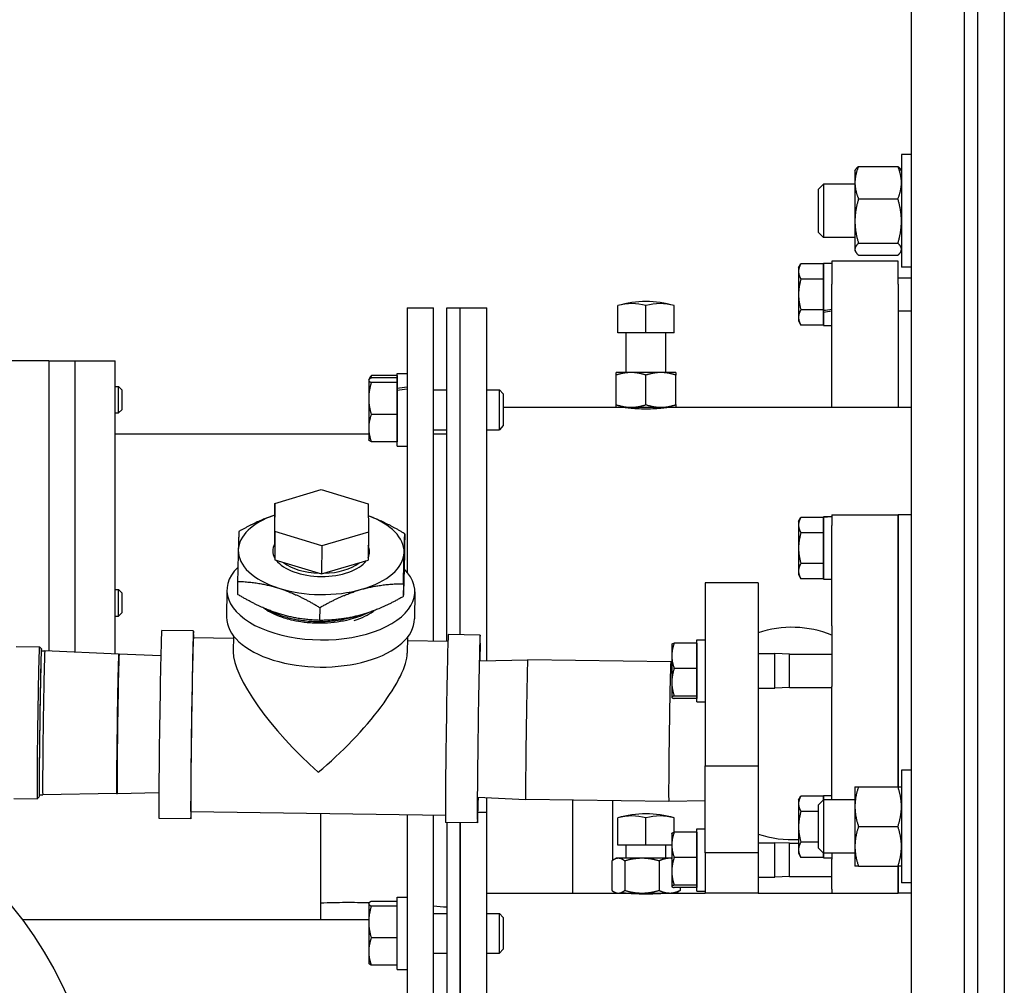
# Model space of a CAD drawing. Header units: inches. Extents: x 36 to 1719, y -84 to 1122.
# Tile 114 of 256: x 665 to 674, y 317 to 326. Entities that reach past the tile are written whole.
import ezdxf

# ---------------------------------------------------------------- set-up
doc = ezdxf.new("R2010")
doc.units = ezdxf.units.IN
doc.header["$LTSCALE"] = 48
doc.header["$MEASUREMENT"] = 0
doc.layers.add('Visible (ANSI)', color=7, linetype='Continuous', lineweight=30)

msp = doc.modelspace()

# ---------------------------------------------------------------- linework, layer by layer
at = {"layer": 'Visible (ANSI)'}
for p, q in [((673.91768, 282.48377), (673.91768, 347.98377)), ((674.16768, 347.98377), (674.16768, 282.48377)), ((673.29268, 292.23377), (673.29268, 333.34855)), ((673.79268, 292.23377), (673.79268, 333.34855)), ((673.29268, 324.56674), (673.19888, 324.56674)), ((673.19888, 324.56674), (673.19888, 323.50424)), ((672.76088, 324.41049), (672.76852, 324.42372)), ((672.76088, 324.41049), (672.76088, 324.30066)), ((672.79438, 324.45375), (673.16539, 324.45375)), ((673.19888, 324.41049), (673.19124, 324.42372)), ((672.41768, 324.2383), (672.46345, 324.28549)), ((672.41768, 323.83268), (672.41768, 324.2383)), ((672.76088, 324.28549), (672.46345, 324.28549)), ((672.46345, 324.28549), (672.46345, 323.78549)), ((672.76088, 324.30066), (672.76088, 323.93843)), ((672.79438, 324.14756), (673.16539, 324.14756)), ((672.76088, 323.93843), (672.76088, 323.67327)), ((672.41768, 323.83268), (672.46345, 323.78549)), ((672.76088, 323.78549), (672.46345, 323.78549)), ((672.76088, 323.67327), (672.76088, 323.66049)), ((672.79438, 323.72931), (673.16539, 323.72931)), ((672.76088, 323.66049), (672.76852, 323.64726)), ((672.79438, 323.61723), (673.16539, 323.61723)), ((673.19888, 323.66049), (673.19124, 323.64726)), ((672.22968, 323.49803), (672.25201, 323.5367)), ((672.22968, 323.49803), (672.22968, 323.46453)), ((672.46468, 323.5367), (672.25201, 323.5367)), ((672.46468, 323.54103), (672.54268, 323.54103)), ((672.46468, 323.09807), (672.46468, 323.54103)), ((672.46468, 323.5367), (672.46468, 323.46453)), ((672.46468, 323.49803), (672.46468, 323.49803)), ((673.16768, 323.56053), (672.54268, 323.56053)), ((672.54268, 323.56053), (672.54268, 323.3432)), ((673.16768, 323.3432), (673.16768, 323.56053)), ((673.29268, 323.50424), (673.19888, 323.50424)), ((672.22968, 323.46453), (672.22968, 323.24803)), ((672.46468, 323.39237), (672.25201, 323.39237)), ((672.46468, 323.46453), (672.46468, 323.39237)), ((672.46468, 323.39237), (672.46468, 323.24803)), ((673.16768, 323.40428), (673.29268, 323.40428)), ((672.54268, 322.18443), (672.54268, 323.3432)), ((673.16768, 323.3432), (673.16768, 322.18443)), ((672.22968, 323.24803), (672.22968, 323.03152)), ((672.46468, 323.24803), (672.46468, 323.10369)), ((668.54268, 323.12193), (668.79268, 323.12193)), ((668.54268, 323.12193), (668.54268, 320.63284)), ((668.79268, 319.98042), (668.79268, 323.12193)), ((668.91768, 323.12193), (669.04268, 323.12193)), ((668.91768, 319.97864), (668.91768, 323.12193)), ((669.04268, 323.12193), (669.29268, 323.12193)), ((669.04268, 320.04186), (669.04268, 323.12193)), ((669.04268, 320.04186), (669.04268, 323.12193)), ((669.29268, 319.79872), (669.29268, 323.12193)), ((670.52752, 322.88743), (670.52752, 323.14225)), ((670.79268, 322.88743), (670.79268, 323.14225)), ((671.05785, 322.88743), (671.05785, 323.14225)), ((672.22968, 323.03152), (672.22968, 322.99803)), ((672.46468, 323.10369), (672.25201, 323.10369)), ((672.46468, 323.10369), (672.46468, 323.03152)), ((672.46468, 323.08164), (672.46468, 323.09807)), ((672.46468, 322.95503), (672.46468, 323.08164)), ((672.46468, 323.03152), (672.46468, 322.95935)), ((673.16768, 323.09178), (673.29268, 323.09178)), ((672.22968, 322.99803), (672.25201, 322.95935)), ((672.46468, 322.95935), (672.25201, 322.95935)), ((672.46468, 322.99803), (672.46468, 322.99803)), ((672.46468, 322.95503), (672.54268, 322.95503)), ((670.6601, 322.88743), (670.52752, 322.88743)), ((670.60518, 322.51243), (670.60518, 322.88743)), ((670.79268, 322.88743), (670.6601, 322.88743)), ((670.92526, 322.88743), (670.79268, 322.88743)), ((671.05785, 322.88743), (670.92526, 322.88743)), ((670.98018, 322.51243), (670.98018, 322.88743)), ((665.16768, 322.62193), (664.41768, 322.62193)), ((665.16768, 322.62193), (665.16768, 319.89006)), ((665.16768, 322.62193), (665.41768, 322.62193)), ((665.16768, 322.62193), (665.16768, 319.89006)), ((665.41768, 319.87872), (665.41768, 322.62193)), ((665.41768, 322.62193), (665.79268, 322.62193)), ((665.41768, 319.87872), (665.41768, 322.62193)), ((665.79268, 319.86171), (665.79268, 322.62193)), ((668.18216, 322.44471), (668.19376, 322.46481)), ((668.44868, 322.48267), (668.20578, 322.48267)), ((668.44868, 322.46139), (668.20578, 322.46139)), ((668.44868, 322.50264), (668.54268, 322.50264)), ((668.44868, 322.36204), (668.44868, 322.50264)), ((668.44868, 322.48267), (668.44868, 322.46139)), ((668.44868, 322.46139), (668.44868, 322.43959)), ((670.65193, 322.51243), (670.51118, 322.51243)), ((670.51118, 322.20957), (670.51118, 322.48729)), ((670.93343, 322.51243), (670.65193, 322.51243)), ((670.79268, 322.20957), (670.79268, 322.48729)), ((671.07418, 322.51243), (670.93343, 322.51243)), ((671.07418, 322.20957), (671.07418, 322.48729)), ((665.79268, 322.38119), (665.82543, 322.38119)), ((665.85518, 322.35051), (665.82543, 322.38119)), ((665.82543, 322.13119), (665.82543, 322.38119)), ((668.18068, 322.44214), (668.18216, 322.44471)), ((668.18068, 322.44214), (668.18068, 322.43959)), ((668.18068, 322.43959), (668.18068, 322.26766)), ((668.44868, 322.41779), (668.20578, 322.41779)), ((668.44868, 322.44214), (668.44868, 322.44214)), ((668.44868, 322.43959), (668.44868, 322.41779)), ((668.44868, 322.41779), (668.44868, 322.26766)), ((665.85518, 322.35051), (665.85518, 322.16186)), ((668.44868, 322.34255), (668.44868, 322.36204)), ((668.44868, 321.81964), (668.44868, 322.34255)), ((668.79268, 322.34864), (668.91768, 322.34864)), ((669.29268, 322.34864), (669.41151, 322.34864)), ((669.44868, 322.3103), (669.41151, 322.34864)), ((669.41151, 321.97364), (669.41151, 322.34864)), ((669.44868, 322.3103), (669.44868, 322.01198)), ((668.18068, 322.26766), (668.18068, 321.98921)), ((668.44868, 322.26766), (668.44868, 322.11754)), ((669.44868, 322.18443), (670.51118, 322.18443)), ((670.51118, 322.18443), (670.65193, 322.18443)), ((670.60518, 322.18001), (670.60518, 322.18443)), ((670.65193, 322.18443), (670.93343, 322.18443)), ((670.93343, 322.18443), (671.07418, 322.18443)), ((670.98018, 322.18001), (670.98018, 322.18443)), ((671.07418, 322.18443), (673.29268, 322.18443)), ((665.79268, 322.13119), (665.82543, 322.13119)), ((665.85518, 322.16186), (665.82543, 322.13119)), ((668.44868, 322.11754), (668.20578, 322.11754)), ((668.44868, 322.11754), (668.44868, 321.98921)), ((669.44868, 322.01198), (669.41151, 321.97364)), ((665.79268, 321.93443), (668.18068, 321.93443)), ((668.18068, 321.98921), (668.18068, 321.88014)), ((668.44868, 321.98921), (668.44868, 321.86089)), ((668.79268, 321.97364), (668.91768, 321.97364)), ((668.79268, 321.93443), (668.91768, 321.93443)), ((669.29268, 321.97364), (669.41151, 321.97364)), ((668.18068, 321.88014), (668.18216, 321.87757)), ((668.44868, 321.86089), (668.20578, 321.86089)), ((668.44868, 321.88014), (668.44868, 321.88014)), ((668.44868, 321.81964), (668.54268, 321.81964)), ((667.29554, 321.27871), (667.73439, 321.40928)), ((667.73439, 321.40928), (668.1755, 321.27479)), ((667.29554, 321.27871), (667.29307, 321.01425)), ((667.29781, 321.01365), (667.29554, 321.27871)), ((668.1755, 321.27479), (668.17777, 321.00972)), ((672.54268, 321.17127), (673.16768, 321.17127)), ((672.54268, 321.17127), (672.54268, 321.07083)), ((673.29268, 321.17127), (673.16768, 321.17127)), ((673.16768, 321.17127), (673.16768, 321.07083)), ((673.16768, 321.07083), (673.16768, 321.17127)), ((672.22968, 321.10877), (672.25201, 321.14745)), ((672.22968, 321.10877), (672.22968, 321.07528)), ((672.22968, 321.07528), (672.22968, 320.85877)), ((672.46468, 321.14745), (672.25201, 321.14745)), ((672.46468, 321.15177), (672.48739, 321.15177)), ((672.46468, 321.15175), (672.46468, 321.15177)), ((672.46468, 321.15083), (672.46468, 321.15175)), ((672.46468, 320.56577), (672.46468, 321.15083)), ((672.46468, 321.14745), (672.46468, 321.07528)), ((672.46468, 321.10877), (672.46468, 321.10877)), ((672.46468, 321.07528), (672.46468, 321.00311)), ((672.54268, 320.12663), (672.54268, 321.07083)), ((673.16768, 320.12663), (673.16768, 321.07083)), ((673.16768, 321.07083), (673.16768, 320.12663)), ((667.29307, 321.01425), (667.29534, 320.74919)), ((667.29781, 321.01365), (667.29534, 320.74919)), ((667.73892, 320.87916), (667.29781, 321.01365)), ((668.17777, 321.00972), (667.73892, 320.87916)), ((668.17777, 321.00972), (668.1753, 320.74526)), ((668.52075, 320.99314), (668.51962, 320.87226)), ((672.46468, 321.00311), (672.25201, 321.00311)), ((672.46468, 321.00311), (672.46468, 320.85877)), ((667.73892, 320.87916), (667.73645, 320.61469)), ((672.22968, 320.85877), (672.22968, 320.64227)), ((672.46468, 320.85877), (672.46468, 320.71443)), ((667.29534, 320.74919), (667.73645, 320.61469)), ((667.73645, 320.61469), (668.1753, 320.74526)), ((672.46468, 320.71443), (672.25201, 320.71443)), ((672.46468, 320.71443), (672.46468, 320.64227)), ((672.22968, 320.64227), (672.22968, 320.60877)), ((672.22968, 320.60877), (672.25201, 320.5701)), ((672.46468, 320.64227), (672.46468, 320.5701)), ((672.46468, 320.60877), (672.46468, 320.60877)), ((666.94555, 320.54494), (666.94443, 320.42406)), ((668.50784, 320.52266), (668.50672, 320.40178)), ((671.84872, 320.53229), (671.34872, 320.53229)), ((671.34872, 320.53229), (671.34872, 318.80652)), ((671.84872, 320.53229), (671.84872, 318.80652)), ((672.46468, 320.5701), (672.25201, 320.5701)), ((672.46468, 320.56577), (672.54268, 320.56577)), ((665.79268, 320.46752), (665.82543, 320.46752)), ((665.85518, 320.43685), (665.82543, 320.46752)), ((665.82543, 320.21752), (665.82543, 320.46752)), ((665.85518, 320.43685), (665.85518, 320.2482)), ((666.84526, 320.46359), (666.84287, 320.20765)), ((668.61519, 320.44707), (668.6128, 320.19113)), ((665.85518, 320.2482), (665.82543, 320.21752)), ((667.72025, 320.29856), (667.71912, 320.17768)), ((665.79268, 320.21752), (665.82543, 320.21752)), ((666.53106, 320.07767), (666.2311, 320.08195)), ((672.54268, 320.12663), (672.54268, 319.55403)), ((673.16768, 320.12663), (673.16768, 319.55403)), ((673.16768, 319.55403), (673.16768, 320.12663)), ((666.90601, 320.00732), (666.53013, 320.01268)), ((666.90625, 320.03339), (666.90484, 319.88283)), ((668.54618, 320.01808), (668.54477, 319.86753)), ((668.92713, 319.9785), (668.54586, 319.98394)), ((669.23069, 320.03918), (668.93073, 320.04346)), ((671.03571, 319.95252), (671.03617, 319.95331)), ((671.03571, 319.95252), (671.03571, 319.84427)), ((671.27071, 319.96316), (671.05804, 319.96316)), ((671.27071, 319.96316), (671.27071, 319.84427)), ((671.27071, 319.95252), (671.27072, 319.95252)), ((671.27072, 319.99552), (671.34872, 319.99552)), ((671.27072, 319.40952), (671.27072, 319.99552)), ((664.85981, 319.93302), (665.07875, 319.9299)), ((665.0982, 319.90991), (665.0788, 319.92988)), ((665.09748, 319.89223), (665.1301, 319.89176)), ((665.82584, 319.86021), (665.1301, 319.89176)), ((665.82584, 319.86021), (665.83041, 319.86014)), ((666.2228, 319.84234), (665.83041, 319.86014)), ((671.84872, 319.86452), (672.00682, 319.86452)), ((672.14572, 319.85877), (672.00682, 319.86452)), ((672.00682, 319.54052), (672.00682, 319.86452)), ((669.22725, 319.79761), (669.67847, 319.80527)), ((671.02613, 319.78606), (669.67847, 319.80527)), ((671.03571, 319.78562), (671.02613, 319.78606)), ((671.03571, 319.84427), (671.03571, 319.59505)), ((671.27071, 319.84427), (671.27071, 319.72537)), ((672.14572, 319.85877), (672.54268, 319.85877)), ((672.14572, 319.54627), (672.14572, 319.85877)), ((671.27071, 319.72537), (671.05804, 319.72537)), ((671.27071, 319.72537), (671.27071, 319.59505)), ((671.03571, 319.59505), (671.03571, 319.45331)), ((671.27071, 319.59505), (671.27071, 319.46473)), ((671.84872, 319.54052), (672.00682, 319.54052)), ((672.14572, 319.54627), (672.00682, 319.54052)), ((672.14572, 319.54627), (672.54268, 319.54627)), ((672.54268, 318.48587), (672.54268, 319.55403)), ((673.16768, 318.61087), (673.16768, 319.55403)), ((673.16768, 319.55403), (673.16768, 318.61087)), ((671.03571, 319.45331), (671.03571, 319.45252)), ((671.03571, 319.45252), (671.03617, 319.45174)), ((671.27071, 319.46473), (671.05804, 319.46473)), ((671.27071, 319.44188), (671.05804, 319.44188)), ((671.27071, 319.46473), (671.27071, 319.45331)), ((671.27071, 319.45331), (671.27071, 319.44188)), ((671.27071, 319.45252), (671.27072, 319.45252)), ((671.27072, 319.40952), (671.34872, 319.40952)), ((671.34872, 318.80652), (671.84872, 318.80652)), ((671.34872, 317.98751), (671.34872, 318.80652)), ((671.84872, 318.80652), (671.84872, 317.98751)), ((673.29268, 318.76712), (673.19888, 318.76712)), ((673.19888, 318.76712), (673.19888, 317.70462)), ((672.76088, 318.61087), (672.76088, 318.42337)), ((672.79438, 318.61087), (673.16539, 318.61087)), ((664.83938, 318.5001), (665.05832, 318.49697)), ((665.07833, 318.5164), (665.05837, 318.497)), ((665.07812, 318.5341), (665.11074, 318.53363)), ((665.80709, 318.54534), (665.11074, 318.53363)), ((665.80709, 318.54534), (665.81166, 318.54527)), ((666.2044, 318.55188), (665.81166, 318.54527)), ((669.2089, 318.51093), (669.65972, 318.49041)), ((669.29268, 318.37193), (669.29268, 318.50712)), ((671.00738, 318.47119), (669.65972, 318.49041)), ((670.10518, 317.60877), (670.10518, 318.48406)), ((670.48018, 317.91848), (670.48018, 318.47871)), ((671.34872, 318.47699), (671.00738, 318.47119)), ((672.22968, 318.48377), (672.25201, 318.52245)), ((672.22968, 318.48377), (672.22968, 318.45028)), ((672.46468, 318.52245), (672.25201, 318.52245)), ((672.41768, 318.43869), (672.46345, 318.48587)), ((672.76088, 318.48587), (672.46345, 318.48587)), ((672.46345, 318.48587), (672.46345, 317.98587)), ((672.46468, 318.52677), (672.54268, 318.52677)), ((672.46468, 318.48587), (672.46468, 318.52677)), ((672.46468, 318.52245), (672.46468, 318.48587)), ((672.22968, 318.45028), (672.22968, 318.23377)), ((672.41768, 318.37811), (672.25201, 318.37811)), ((672.41768, 318.03306), (672.41768, 318.43869)), ((672.76088, 318.42337), (672.76088, 318.04837)), ((666.50582, 318.30785), (666.20586, 318.31213)), ((668.90375, 318.33867), (666.50675, 318.37285)), ((667.73018, 317.51758), (667.73018, 318.3554)), ((668.54268, 318.34382), (668.54268, 311.73377)), ((668.79268, 311.73377), (668.79268, 318.34025)), ((669.21025, 318.37193), (669.29268, 318.37193)), ((669.29268, 311.73377), (669.29268, 318.37193)), ((670.52752, 318.06177), (670.52752, 318.3166)), ((670.79268, 318.06177), (670.79268, 318.3166)), ((671.05785, 318.18186), (671.05785, 318.3166)), ((669.20546, 318.26936), (668.9055, 318.27364)), ((668.91768, 318.27346), (668.91768, 311.73377)), ((669.04268, 318.27168), (669.04268, 311.73377)), ((669.04268, 311.73377), (669.04268, 318.27168)), ((671.27072, 318.21427), (671.34872, 318.21427)), ((671.27072, 317.62827), (671.27072, 318.21427)), ((672.22968, 318.23377), (672.22968, 318.01727)), ((672.79438, 318.23587), (673.16539, 318.23587)), ((671.03571, 318.17127), (671.03617, 318.17206)), ((671.03571, 318.17127), (671.03571, 318.06302)), ((671.27071, 318.18191), (671.05804, 318.18191)), ((671.27071, 318.18191), (671.27071, 318.06302)), ((671.27071, 318.17127), (671.27072, 318.17127)), ((670.6601, 318.06177), (670.52752, 318.06177)), ((670.60518, 317.93677), (670.60518, 318.06177)), ((670.79268, 318.06177), (670.6601, 318.06177)), ((670.92526, 318.06177), (670.79268, 318.06177)), ((671.03571, 318.06177), (670.92526, 318.06177)), ((670.98018, 317.93677), (670.98018, 318.06177)), ((671.03571, 318.06302), (671.03571, 317.8138)), ((671.27071, 318.06302), (671.27071, 317.94412)), ((671.84872, 318.08327), (672.00682, 318.08327)), ((672.14572, 318.07752), (672.00682, 318.08327)), ((672.00682, 317.75927), (672.00682, 318.08327)), ((672.14572, 318.07752), (672.22968, 318.07752)), ((672.14572, 317.76502), (672.14572, 318.07752)), ((672.22968, 318.01727), (672.22968, 317.98377)), ((672.41768, 318.08943), (672.25201, 318.08943)), ((672.41768, 318.03306), (672.46345, 317.98587)), ((672.76088, 318.04837), (672.76088, 317.86087)), ((670.51118, 317.93677), (670.48863, 317.92375)), ((670.53206, 317.93677), (670.51118, 317.93677)), ((670.7545, 317.93677), (670.53206, 317.93677)), ((671.01513, 317.93677), (670.7545, 317.93677)), ((671.03571, 317.93677), (671.01513, 317.93677)), ((671.27071, 317.94412), (671.05804, 317.94412)), ((671.27071, 317.94412), (671.27071, 317.8138)), ((671.84872, 317.98751), (671.34872, 317.98751)), ((671.34872, 317.98751), (671.34872, 317.60877)), ((671.84872, 317.98751), (671.84872, 317.60877)), ((672.22968, 317.98377), (672.25201, 317.9451)), ((672.46468, 317.9451), (672.25201, 317.9451)), ((672.76088, 317.98587), (672.46345, 317.98587)), ((672.46468, 317.98587), (672.46468, 317.9451)), ((672.46468, 317.94077), (672.46468, 317.98587)), ((672.46468, 317.98377), (672.46468, 317.98377)), ((672.46468, 317.94077), (672.54268, 317.94077)), ((672.54268, 317.98587), (672.54268, 317.92896)), ((672.54268, 317.64566), (672.54268, 317.92896)), ((670.47064, 317.91163), (670.47064, 317.63392)), ((670.59348, 317.91163), (670.59348, 317.63392)), ((670.91553, 317.91163), (670.91553, 317.63392)), ((672.79438, 317.86087), (673.16539, 317.86087)), ((673.16768, 317.64566), (673.16768, 317.86087)), ((673.16768, 317.86087), (673.16768, 317.64566)), ((671.03571, 317.8138), (671.03571, 317.67206)), ((671.27071, 317.8138), (671.27071, 317.68348)), ((671.84872, 317.75927), (672.00682, 317.75927)), ((672.14572, 317.76502), (672.00682, 317.75927)), ((672.14572, 317.76502), (672.54268, 317.76502)), ((671.03571, 317.67206), (671.03571, 317.67127)), ((671.03571, 317.67127), (671.03617, 317.67049)), ((671.27071, 317.68348), (671.05804, 317.68348)), ((671.27071, 317.66063), (671.05804, 317.66063)), ((671.11473, 317.66063), (671.11473, 317.63392)), ((671.27071, 317.68348), (671.27071, 317.67206)), ((671.27071, 317.67206), (671.27071, 317.66063)), ((671.27071, 317.67127), (671.27072, 317.67127)), ((672.54268, 317.64566), (672.54268, 317.60877)), ((673.16768, 317.64566), (673.16768, 317.60877)), ((673.16768, 317.60877), (673.16768, 317.64566)), ((673.29268, 317.70462), (673.19888, 317.70462)), ((668.44868, 317.57009), (668.54268, 317.57009)), ((668.44868, 316.89009), (668.44868, 317.57009)), ((669.29268, 317.60877), (670.51118, 317.60877)), ((670.51118, 317.60877), (670.48863, 317.62179)), ((670.51118, 317.60877), (670.53206, 317.60877)), ((670.53206, 317.60877), (670.7545, 317.60877)), ((670.60518, 317.60623), (670.60518, 317.60877)), ((670.7545, 317.60877), (671.01513, 317.60877)), ((670.98018, 317.60623), (670.98018, 317.60877)), ((671.01513, 317.60877), (671.07418, 317.60877)), ((671.07418, 317.60877), (671.09673, 317.62179)), ((671.07418, 317.60877), (671.34872, 317.60877)), ((671.27072, 317.62827), (671.34872, 317.62827)), ((671.84872, 317.60877), (671.34872, 317.60877)), ((671.84872, 317.60877), (672.54268, 317.60877)), ((672.54268, 317.60877), (673.16768, 317.60877)), ((673.29268, 317.60877), (673.16768, 317.60877)), ((667.73018, 317.35877), (667.73018, 317.51758)), ((668.18068, 317.51109), (668.18217, 317.51367)), ((668.18068, 317.51109), (668.18068, 317.50854)), ((668.18068, 317.50854), (668.18068, 317.33662)), ((668.44868, 317.53035), (668.20578, 317.53035)), ((668.44868, 317.48674), (668.20578, 317.48674)), ((664.91768, 317.35877), (668.18068, 317.35877)), ((668.79268, 317.41759), (668.91768, 317.41759)), ((669.29268, 317.41759), (669.41152, 317.41759)), ((669.44869, 317.37925), (669.41152, 317.41759)), ((669.41152, 317.04259), (669.41152, 317.41759)), ((669.44869, 317.37925), (669.44869, 317.08093)), ((668.18068, 317.33662), (668.18068, 317.05816)), ((668.44868, 317.18649), (668.20578, 317.18649)), ((669.44869, 317.08093), (669.41152, 317.04259)), ((668.18068, 317.05816), (668.18068, 316.94909)), ((668.79268, 317.04259), (668.91768, 317.04259)), ((669.29268, 317.04259), (669.41152, 317.04259)), ((668.18068, 316.94909), (668.18217, 316.94652)), ((668.44868, 316.92984), (668.20578, 316.92984)), ((668.44868, 316.89009), (668.54268, 316.89009))]:
    msp.add_line(p, q, dxfattribs=at)
msp.add_circle((661.91768, 315.10877), 3.75, dxfattribs=at)
for centre, radius, start, end in [((670.79268, 322.24043), 0.94, 73.61499, 106.38501), ((672.16768, 319.11221), 1, 67.975687, 108.600358), ((670.79268, 317.41477), 0.94, 73.61499, 106.38501), ((672.16768, 319.11221), 1, 251.399642, 273.554392)]:
    msp.add_arc(centre, radius, start, end, dxfattribs=at)
for centre, major_axis, ratio, start_param, end_param in [((670.6601, 322.24043), (0, 0.92111), 0.7071068, 6.0781939, 6.4881767), ((670.92526, 322.24043), (0, 0.92111), 0.7071068, 6.0781939, 6.4881767), ((672.48739, 323.24803), (1.66154, 0.25566), 0.0861395, 4.685471, 4.7324179), ((672.59798, 323.24803), (1.66154, 0.25566), 0.0861395, 4.6188323, 4.6658527), ((668.47604, 322.16114), (1.93653, 0.27628), 0.1036498, 1.5215959, 1.5701382), ((668.60932, 322.16114), (1.93653, 0.27628), 0.1036498, 1.5904235, 1.6390472), ((667.73371, 320.82857), (-0.78122, 0.00729), 0.5216619, 5.3142902, 6.2737482), ((667.73371, 320.82857), (0.78122, -0.00729), 0.5216619, 6.2737482, 7.2562869), ((672.48739, 320.85877), (1.66169, 0), 0.176327, 1.5375137, 1.5844606), ((672.59798, 320.85877), (1.66169, 0), 0.176327, 1.6040789, 1.6510993), ((667.73371, 320.82857), (-0.45569, 0.00425), 0.5216619, 6.0215333, 6.563506), ((667.73371, 320.82857), (0.45569, -0.00425), 0.5216619, 6.0404264, 6.5259443), ((667.73371, 320.82857), (-0.78122, 0.00729), 0.5216619, 6.2737482, 7.3209457), ((667.73371, 320.82857), (0.78122, -0.00729), 0.5216619, 5.2265506, 6.2737482), ((667.73371, 320.82857), (-0.45569, 0.00425), 0.5216619, 0.3772799, 2.7797757), ((667.73384, 320.84237), (-0.4239, 0.00396), 0.5216619, 0.5847486, 1.5283152), ((667.73384, 320.84237), (-0.4239, 0.00396), 0.5216619, 1.6354301, 2.5720289), ((667.73022, 320.45533), (0.88496, -0.00826), 0.5216619, 2.6585814, 6.7688984), ((667.73371, 320.82857), (0.78122, -0.00729), 0.5216619, 4.1793531, 5.2265506), ((666.51844, 319.19276), (-0.01262, -0.88491), 0.0080512, 2.7559415, 6.6688365), ((667.72783, 320.19939), (-0.88496, 0.00826), 0.5216619, 0, 3.1415927), ((666.21848, 319.19704), (-0.01262, -0.88491), 0.0080512, 3.1415927, 6.2831853), ((669.21808, 319.15427), (-0.01262, -0.88491), 0.0080512, 2.385005, 7.039773), ((665.08822, 319.21316), (0.00993, 0.69678), 0.0080512, 6.057211, 9.6507523), ((666.51844, 319.19276), (-0.01169, -0.81992), 0.0080512, 3.1415927, 6.2831853), ((668.91812, 319.15855), (-0.01262, -0.88491), 0.0080512, 3.1415927, 6.2831853), ((665.06854, 319.21344), (0.01022, 0.71646), 0.0080512, 6.2751337, 9.4328295), ((665.08822, 319.21316), (-0.00971, -0.68103), 0.0080512, 3.0655457, 6.3592322), ((665.12042, 319.2127), (-0.00968, -0.67906), 0.0080512, 3.1413424, 6.2834355), ((665.81647, 319.20277), (-0.00937, -0.65743), 0.0080512, 3.1415927, 6.2831853), ((665.82103, 319.20271), (-0.00937, -0.65743), 0.0080512, 3.1413424, 6.2834355), ((667.71828, 319.17566), (-0.78083, 0.79948), 0.2852022, 0.2791274, 1.8404865), ((667.71828, 319.17566), (-0.79767, -0.77907), 0.2777889, 1.291669, 2.8719024), ((669.6691, 319.14784), (-0.00937, -0.65743), 0.0080512, 3.1415927, 6.2831853), ((671.01676, 319.12862), (-0.00937, -0.65743), 0.0080512, 3.141341, 6.2834369), ((670.6601, 317.41477), (0, 0.92111), 0.7071068, 6.0781939, 6.4881767), ((670.92526, 317.41477), (0, 0.92111), 0.7071068, 6.0781939, 6.4881767)]:
    msp.add_ellipse(centre, major_axis=major_axis, ratio=ratio, start_param=start_param, end_param=end_param, dxfattribs=at)
for points, weights in [([(672.79438, 324.45375), (672.76088, 324.37171), (672.76088, 324.30066)], [1, 1.0379548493, 1]), ([(672.76852, 324.42372), (672.77672, 324.43792), (672.79438, 324.45375)], [1.01895290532, 1.01965956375, 1]), ([(673.19888, 324.30066), (673.19888, 324.37171), (673.16539, 324.45375)], [1, 1.0379548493, 1]), ([(673.16539, 324.45375), (673.18305, 324.43792), (673.19124, 324.42372)], [1, 1.01965956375, 1.01895290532]), ([(672.76088, 324.30066), (672.76088, 324.22961), (672.79438, 324.14756)], [1, 1.0379548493, 1]), ([(673.16539, 324.14756), (673.19888, 324.22961), (673.19888, 324.30066)], [1, 1.0379548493, 1]), ([(672.79438, 324.14756), (672.76088, 324.03549), (672.76088, 323.93843)], [1, 1.0379548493, 1]), ([(673.19888, 323.93843), (673.19888, 324.03549), (673.16539, 324.14756)], [1, 1.0379548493, 1]), ([(672.76088, 323.93843), (672.76088, 323.84138), (672.79438, 323.72931)], [1, 1.0379548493, 1]), ([(673.16539, 323.72931), (673.19888, 323.84138), (673.19888, 323.93843)], [1, 1.0379548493, 1]), ([(672.79438, 323.72931), (672.76088, 323.69928), (672.76088, 323.67327)], [1, 1.0379548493, 1]), ([(672.76088, 323.67327), (672.76088, 323.64726), (672.79438, 323.61723)], [1, 1.0379548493, 1]), ([(673.19888, 323.67327), (673.19888, 323.69928), (673.16539, 323.72931)], [1, 1.0379548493, 1]), ([(673.16539, 323.61723), (673.19888, 323.64726), (673.19888, 323.67327)], [1, 1.0379548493, 1]), ([(672.25201, 323.5367), (672.22968, 323.49803), (672.22968, 323.46453)], [1, 1.0379548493, 1]), ([(672.22968, 323.46453), (672.22968, 323.43104), (672.25201, 323.39237)], [1, 1.0379548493, 1]), ([(672.25201, 323.39237), (672.22968, 323.31501), (672.22968, 323.24803)], [1, 1.0379548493, 1]), ([(672.22968, 323.24803), (672.22968, 323.18104), (672.25201, 323.10369)], [1, 1.0379548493, 1]), ([(672.25201, 323.10369), (672.22968, 323.06501), (672.22968, 323.03152)], [1, 1.0379548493, 1]), ([(672.22968, 323.03152), (672.22968, 322.99803), (672.25201, 322.95935)], [1, 1.0379548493, 1]), ([(668.20578, 322.46139), (668.18068, 322.44971), (668.18068, 322.43959)], [1, 1.0379548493, 1]), ([(668.19376, 322.46481), (668.19875, 322.47344), (668.20578, 322.48267)], [1.01504930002, 1.0103434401, 1]), ([(668.20578, 322.48267), (668.19914, 322.46861), (668.19433, 322.45541)], [1, 1.00975994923, 1.01450042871]), ([(670.51118, 322.48729), (670.51118, 322.51243), (670.51118, 322.51243)], [1, 1.0379548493, 1]), ([(670.65193, 322.51243), (670.58661, 322.51243), (670.51118, 322.48729)], [1, 1.0379548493, 1]), ([(670.79268, 322.48729), (670.71725, 322.51243), (670.65193, 322.51243)], [1, 1.0379548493, 1]), ([(670.93343, 322.51243), (670.86811, 322.51243), (670.79268, 322.48729)], [1, 1.0379548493, 1]), ([(671.07418, 322.48729), (670.99875, 322.51243), (670.93343, 322.51243)], [1, 1.0379548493, 1]), ([(671.07418, 322.51243), (671.07418, 322.51243), (671.07418, 322.48729)], [1, 1.0379548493, 1]), ([(668.18068, 322.43959), (668.18068, 322.42947), (668.20578, 322.41779)], [1, 1.0379548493, 1]), ([(668.20578, 322.41779), (668.18068, 322.33734), (668.18068, 322.26766)], [1, 1.0379548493, 1]), ([(668.18068, 322.26766), (668.18068, 322.19799), (668.20578, 322.11754)], [1, 1.0379548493, 1]), ([(670.51118, 322.18443), (670.51118, 322.18443), (670.51118, 322.20957)], [1, 1.0379548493, 1]), ([(670.51118, 322.20957), (670.58661, 322.18443), (670.65193, 322.18443)], [1, 1.0379548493, 1]), ([(670.65193, 322.18443), (670.71725, 322.18443), (670.79268, 322.20957)], [1, 1.0379548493, 1]), ([(670.79268, 322.20957), (670.86811, 322.18443), (670.93343, 322.18443)], [1, 1.0379548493, 1]), ([(670.93343, 322.18443), (670.99875, 322.18443), (671.07418, 322.20957)], [1, 1.0379548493, 1]), ([(671.07418, 322.20957), (671.07418, 322.18443), (671.07418, 322.18443)], [1, 1.0379548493, 1]), ([(668.20578, 322.11754), (668.18068, 322.04877), (668.18068, 321.98921)], [1, 1.0379548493, 1]), ([(668.18068, 321.98921), (668.18068, 321.92966), (668.20578, 321.86089)], [1, 1.0379548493, 1]), ([(668.20578, 321.86089), (668.18665, 321.86979), (668.18216, 321.87757)], [1, 1.02865772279, 1.01403954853]), ([(667.29451, 321.16901), (667.13843, 321.11712), (666.95846, 321.01541)], [1.35294590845, 1.33992187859, 1.25809721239]), ([(668.52075, 320.99314), (668.33662, 321.1048), (668.17647, 321.16156)], [1.25809721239, 1.3439145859, 1.35405312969]), ([(672.25201, 321.14745), (672.22968, 321.10877), (672.22968, 321.07528)], [1, 1.0379548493, 1]), ([(672.22968, 321.07528), (672.22968, 321.04179), (672.25201, 321.00311)], [1, 1.0379548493, 1]), ([(666.95846, 321.01541), (666.95556, 320.94888), (666.95256, 320.8397)], [1.25809721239, 1.35541137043, 1.35541137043]), ([(668.51485, 320.81743), (668.51785, 320.9266), (668.52075, 320.99314)], [1.35541137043, 1.35541137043, 1.25809721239]), ([(672.25201, 321.00311), (672.22968, 320.92576), (672.22968, 320.85877)], [1, 1.0379548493, 1]), ([(666.95256, 320.8397), (666.94957, 320.73053), (666.94555, 320.54494)], [1.35541137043, 1.35541137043, 1.25809721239]), ([(668.50784, 320.52266), (668.51186, 320.70825), (668.51485, 320.81743)], [1.25809721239, 1.35541137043, 1.35541137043]), ([(668.51962, 320.87226), (668.51561, 320.68666), (668.51261, 320.57749)], [1.25809721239, 1.35541137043, 1.35541137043]), ([(672.22968, 320.85877), (672.22968, 320.79179), (672.25201, 320.71443)], [1, 1.0379548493, 1]), ([(672.25201, 320.71443), (672.22968, 320.67576), (672.22968, 320.64227)], [1, 1.0379548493, 1]), ([(672.22968, 320.64227), (672.22968, 320.60877), (672.25201, 320.5701)], [1, 1.0379548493, 1]), ([(666.94555, 320.54494), (667.15369, 320.53845), (667.33346, 320.48128)], [1.25809721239, 1.35541137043, 1.35541137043]), ([(668.1146, 320.47014), (668.29736, 320.52214), (668.50784, 320.52266)], [1.35541137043, 1.35541137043, 1.25809721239]), ([(668.51261, 320.57749), (668.50962, 320.46832), (668.50672, 320.40178)], [1.35541137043, 1.35541137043, 1.25809721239]), ([(667.33122, 320.24134), (667.15145, 320.29851), (666.94443, 320.42406)], [1.35541137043, 1.35541137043, 1.25809721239]), ([(667.33346, 320.48128), (667.51322, 320.42411), (667.72025, 320.29856)], [1.35541137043, 1.35541137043, 1.25809721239]), ([(667.72025, 320.29856), (667.93184, 320.41814), (668.1146, 320.47014)], [1.25809721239, 1.35541137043, 1.35541137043]), ([(668.50672, 320.40178), (668.29512, 320.2822), (668.11236, 320.2302)], [1.25809721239, 1.35541137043, 1.35541137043]), ([(667.71912, 320.17768), (667.51098, 320.18417), (667.33122, 320.24134)], [1.25809721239, 1.35541137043, 1.35541137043]), ([(668.11236, 320.2302), (667.9296, 320.1782), (667.71912, 320.17768)], [1.35541137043, 1.35541137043, 1.25809721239]), ([(671.05804, 319.96316), (671.03571, 319.89945), (671.03571, 319.84427)], [1, 1.0379548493, 1]), ([(671.03617, 319.95331), (671.03881, 319.95789), (671.05804, 319.96316)], [1.00931919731, 1.03251582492, 1]), ([(671.03571, 319.84427), (671.03571, 319.78909), (671.05804, 319.72537)], [1, 1.0379548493, 1]), ([(671.05804, 319.72537), (671.03571, 319.65553), (671.03571, 319.59505)], [1, 1.0379548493, 1]), ([(671.03571, 319.59505), (671.03571, 319.53457), (671.05804, 319.46473)], [1, 1.0379548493, 1]), ([(671.05804, 319.46473), (671.03571, 319.45861), (671.03571, 319.45331)], [1, 1.0379548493, 1]), ([(671.03571, 319.45331), (671.03571, 319.448), (671.05804, 319.44188)], [1, 1.0379548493, 1]), ([(672.76088, 318.61087), (672.76088, 318.61087), (672.79438, 318.61087)], [1, 1.0379548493, 1]), ([(672.79438, 318.61087), (672.76088, 318.51039), (672.76088, 318.42337)], [1, 1.0379548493, 1]), ([(673.19888, 318.42337), (673.19888, 318.51039), (673.16539, 318.61087)], [1, 1.0379548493, 1]), ([(673.16539, 318.61087), (673.19888, 318.61087), (673.19888, 318.61087)], [1, 1.0379548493, 1]), ([(672.25201, 318.52245), (672.22968, 318.48377), (672.22968, 318.45028)], [1, 1.0379548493, 1]), ([(672.22968, 318.45028), (672.22968, 318.41679), (672.25201, 318.37811)], [1, 1.0379548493, 1]), ([(672.25201, 318.37811), (672.22968, 318.30076), (672.22968, 318.23377)], [1, 1.0379548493, 1]), ([(672.76088, 318.42337), (672.76088, 318.33636), (672.79438, 318.23587)], [1, 1.0379548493, 1]), ([(673.16539, 318.23587), (673.19888, 318.33636), (673.19888, 318.42337)], [1, 1.0379548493, 1]), ([(672.22968, 318.23377), (672.22968, 318.16679), (672.25201, 318.08943)], [1, 1.0379548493, 1]), ([(672.79438, 318.23587), (672.76088, 318.13539), (672.76088, 318.04837)], [1, 1.0379548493, 1]), ([(673.19888, 318.04837), (673.19888, 318.13539), (673.16539, 318.23587)], [1, 1.0379548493, 1]), ([(671.05804, 318.18191), (671.03571, 318.1182), (671.03571, 318.06302)], [1, 1.0379548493, 1]), ([(671.03617, 318.17206), (671.03881, 318.17664), (671.05804, 318.18191)], [1.00931919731, 1.03251582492, 1]), ([(671.03571, 318.06302), (671.03571, 318.00784), (671.05804, 317.94412)], [1, 1.0379548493, 1]), ([(672.25201, 318.08943), (672.22968, 318.05076), (672.22968, 318.01727)], [1, 1.0379548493, 1]), ([(672.22968, 318.01727), (672.22968, 317.98377), (672.25201, 317.9451)], [1, 1.0379548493, 1]), ([(672.76088, 318.04837), (672.76088, 317.96136), (672.79438, 317.86087)], [1, 1.0379548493, 1]), ([(673.16539, 317.86087), (673.19888, 317.96136), (673.19888, 318.04837)], [1, 1.0379548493, 1]), ([(670.53206, 317.93677), (670.50355, 317.93677), (670.47064, 317.91163)], [1, 1.0379548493, 1]), ([(670.59348, 317.91163), (670.56057, 317.93677), (670.53206, 317.93677)], [1, 1.0379548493, 1]), ([(670.7545, 317.93677), (670.67977, 317.93677), (670.59348, 317.91163)], [1, 1.0379548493, 1]), ([(670.91553, 317.91163), (670.82924, 317.93677), (670.7545, 317.93677)], [1, 1.0379548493, 1]), ([(671.01513, 317.93677), (670.9689, 317.93677), (670.91553, 317.91163)], [1, 1.0379548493, 1]), ([(671.03571, 317.93562), (671.02538, 317.93677), (671.01513, 317.93677)], [1.01283403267, 1.00817993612, 1]), ([(671.05804, 317.94412), (671.03571, 317.87428), (671.03571, 317.8138)], [1, 1.0379548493, 1]), ([(672.79438, 317.86087), (672.76088, 317.86087), (672.76088, 317.86087)], [1, 1.0379548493, 1]), ([(673.19888, 317.86087), (673.19888, 317.86087), (673.16539, 317.86087)], [1, 1.0379548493, 1]), ([(671.03571, 317.8138), (671.03571, 317.75332), (671.05804, 317.68348)], [1, 1.0379548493, 1]), ([(670.47064, 317.63392), (670.50355, 317.60877), (670.53206, 317.60877)], [1, 1.0379548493, 1]), ([(670.53206, 317.60877), (670.56057, 317.60877), (670.59348, 317.63392)], [1, 1.0379548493, 1]), ([(670.59348, 317.63392), (670.67977, 317.60877), (670.7545, 317.60877)], [1, 1.0379548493, 1]), ([(670.7545, 317.60877), (670.82924, 317.60877), (670.91553, 317.63392)], [1, 1.0379548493, 1]), ([(670.91553, 317.63392), (670.9689, 317.60877), (671.01513, 317.60877)], [1, 1.0379548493, 1]), ([(671.01513, 317.60877), (671.06135, 317.60877), (671.11473, 317.63392)], [1, 1.0379548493, 1]), ([(671.05804, 317.68348), (671.03571, 317.67736), (671.03571, 317.67206)], [1, 1.0379548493, 1]), ([(671.03571, 317.67206), (671.03571, 317.66675), (671.05804, 317.66063)], [1, 1.0379548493, 1]), ([(671.11473, 317.63392), (671.10543, 317.62681), (671.09673, 317.62179)], [1, 1.0104367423, 1.01513373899]), ([(668.20578, 317.53035), (668.18068, 317.51866), (668.18068, 317.50854)], [1, 1.0379548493, 1]), ([(668.18068, 317.50854), (668.18068, 317.49843), (668.20578, 317.48674)], [1, 1.0379548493, 1]), ([(668.20578, 317.48674), (668.18068, 317.40629), (668.18068, 317.33662)], [1, 1.0379548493, 1]), ([(668.18068, 317.33662), (668.18068, 317.26694), (668.20578, 317.18649)], [1, 1.0379548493, 1]), ([(668.20578, 317.18649), (668.18068, 317.11772), (668.18068, 317.05816)], [1, 1.0379548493, 1]), ([(668.18068, 317.05816), (668.18068, 316.99861), (668.20578, 316.92984)], [1, 1.0379548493, 1]), ([(668.20578, 316.92984), (668.18666, 316.93874), (668.18217, 316.94652)], [1, 1.02865772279, 1.01403954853])]:
    msp.add_rational_spline(points, weights, degree=2, dxfattribs=at)
for points, knots in [([(670.79268, 322.16769), (670.76517, 322.16769), (670.73585, 322.16857), (670.68197, 322.17174), (670.6574, 322.17398), (670.6186, 322.17818), (670.60178, 322.18041), (670.57944, 322.18356), (670.57393, 322.18443), (670.57393, 322.18443)], [0, 0, 0, 0, 0.20964874, 0.20964874, 0.41929748, 0.41929748, 0.62894234, 0.62894234, 0.83858721, 0.83858721, 0.83858721, 0.83858721]), ([(671.01143, 322.18443), (671.01143, 322.18443), (671.00592, 322.18356), (670.98359, 322.18041), (670.96676, 322.17818), (670.92796, 322.17398), (670.90339, 322.17174), (670.84951, 322.16857), (670.82019, 322.16769), (670.79268, 322.16769)], [2.51576162, 2.51576162, 2.51576162, 2.51576162, 2.72540648, 2.72540648, 2.93505135, 2.93505135, 3.14470009, 3.14470009, 3.35434883, 3.35434883, 3.35434883, 3.35434883]), ([(667.19199, 320.29385), (667.20145, 320.2869), (667.21144, 320.28014), (667.24378, 320.25994), (667.26776, 320.24722), (667.32105, 320.22314), (667.35051, 320.21197), (667.4029, 320.19547), (667.42487, 320.18943), (667.47819, 320.17676), (667.51, 320.17071), (667.56182, 320.1632), (667.58125, 320.16089), (667.62198, 320.15705), (667.64328, 320.15561), (667.70778, 320.15291), (667.75119, 320.15333), (667.83497, 320.15854), (667.87519, 320.16305), (667.93454, 320.17279), (667.95438, 320.1766), (668.00292, 320.18734), (668.03112, 320.19486), (668.08772, 320.2127), (668.11584, 320.22319), (668.15256, 320.23927), (668.16255, 320.24392), (668.17228, 320.24873)], [-14.8372098, -14.8372098, -14.8372098, -14.8372098, -14.7098717, -14.7098717, -14.4448328, -14.4448328, -14.1639351, -14.1639351, -13.9728149, -13.9728149, -13.7132445, -13.7132445, -13.5607045, -13.5607045, -13.3966813, -13.3966813, -13.0668588, -13.0668588, -12.7555417, -12.7555417, -12.5958187, -12.5958187, -12.3573334, -12.3573334, -12.097934, -12.097934, -11.9976113, -11.9976113, -11.9976113, -11.9976113]), ([(668.08827, 320.22359), (668.06907, 320.21679), (668.04921, 320.21052), (668.01037, 320.19966), (667.99152, 320.19496), (667.93795, 320.18321), (667.90251, 320.17721), (667.85051, 320.17089), (667.83453, 320.16927), (667.7872, 320.1654), (667.75567, 320.16403), (667.70261, 320.16372), (667.68112, 320.16416), (667.64342, 320.16589), (667.62717, 320.16696), (667.58798, 320.17032), (667.56518, 320.17294), (667.50238, 320.18202), (667.46331, 320.18988), (667.40775, 320.2044), (667.38993, 320.20962), (667.34144, 320.22545), (667.31205, 320.23701), (667.27307, 320.25528), (667.26176, 320.26099), (667.24542, 320.26987), (667.24007, 320.27289), (667.23484, 320.27596)], [-66.7155346, -66.7155346, -66.7155346, -66.7155346, -66.5406107, -66.5406107, -66.3829774, -66.3829774, -66.1012301, -66.1012301, -65.9776494, -65.9776494, -65.7370477, -65.7370477, -65.5730112, -65.5730112, -65.447818, -65.447818, -65.2690119, -65.2690119, -64.94778, -64.94778, -64.7901569, -64.7901569, -64.5058124, -64.5058124, -64.3836613, -64.3836613, -64.3224076, -64.3224076, -64.3224076, -64.3224076]), ([(668.04289, 320.17655), (668.04366, 320.17679), (668.04443, 320.17704), (668.08084, 320.18868), (668.11427, 320.20193), (668.17347, 320.23067), (668.19949, 320.24586), (668.22695, 320.26521), (668.2311, 320.26824), (668.23514, 320.2713)], [9.65785351, 9.65785351, 9.65785351, 9.65785351, 9.66464565, 9.66464565, 9.97982737, 9.97982737, 10.27152746, 10.27152746, 10.32477139, 10.32477139, 10.32477139, 10.32477139]), ([(671.01143, 317.60877), (671.01143, 317.60877), (671.00594, 317.60827), (670.98361, 317.60647), (670.96678, 317.60519), (670.92795, 317.60278), (670.90336, 317.6015), (670.84947, 317.59969), (670.82016, 317.59918), (670.7652, 317.59918), (670.7359, 317.59969), (670.682, 317.6015), (670.65742, 317.60278), (670.61859, 317.60519), (670.60176, 317.60647), (670.57943, 317.60827), (670.57393, 317.60877), (670.57393, 317.60877)], [0.8376459, 0.8376459, 0.8376459, 0.8376459, 1.0470572, 1.0470572, 1.2564685, 1.2564685, 1.4658801, 1.4658801, 1.6752918, 1.6752918, 1.8847035, 1.8847035, 2.0941152, 2.0941152, 2.3035265, 2.3035265, 2.5129378, 2.5129378, 2.5129378, 2.5129378]), ([(667.73018, 317.51758), (667.80772, 317.52046), (667.88638, 317.52178), (668.03945, 317.52216), (668.11379, 317.52135), (668.18758, 317.51969)], [1.0884599, 1.0884599, 1.0884599, 1.0884599, 1.6474995, 1.6474995, 2.1726509, 2.1726509, 2.1726509, 2.1726509])]:
    msp.add_open_spline(points, degree=3, knots=knots, dxfattribs=at)
msp.add_open_spline([(668.79268, 317.48854), (668.8338, 317.48528), (668.87553, 317.48174), (668.91768, 317.47791)], degree=3, dxfattribs=at)

doc.saveas('drawing.dxf')
